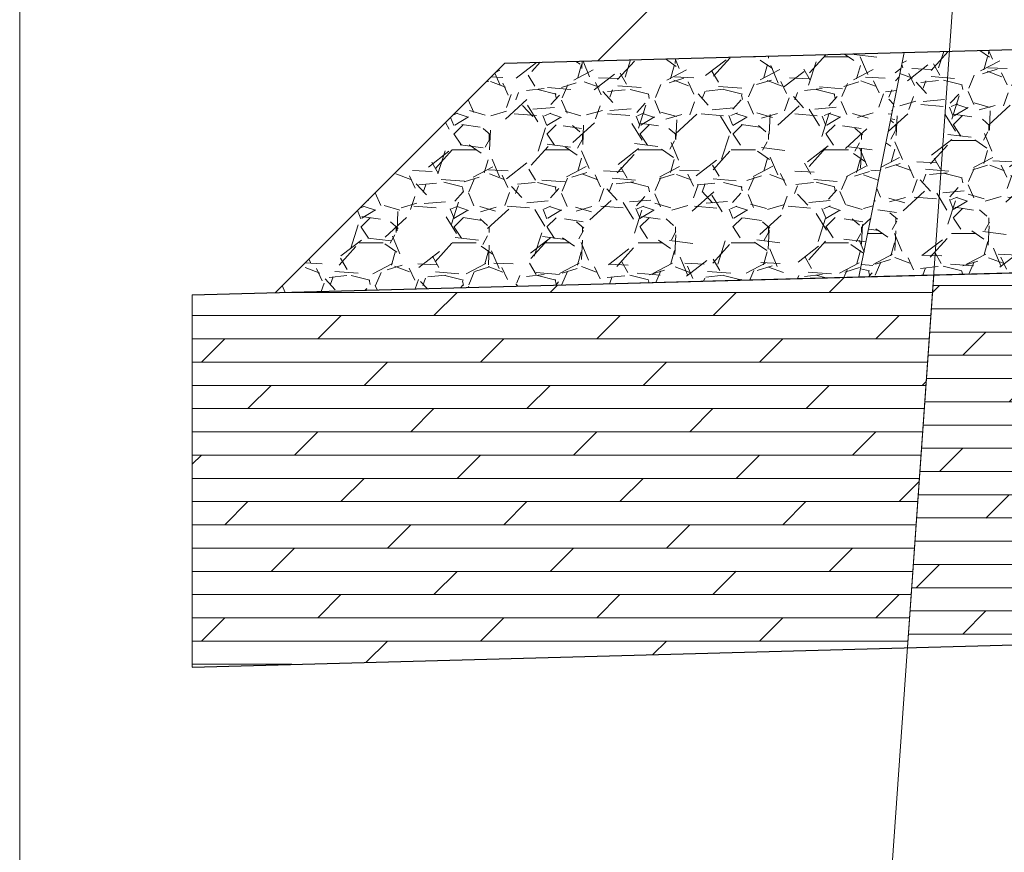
# Model space of a CAD drawing. Header units: metres. Extents: x 1458.7 to 1489, y 574.8 to 588.8.
# Tile 14 of 19: x 1482.338 to 1483.396, y 582.745 to 583.641. Entities that reach past the tile are written whole.
import ezdxf

# ---------------------------------------------------------------- set-up
doc = ezdxf.new("R2010")
doc.units = ezdxf.units.M
doc.header["$MEASUREMENT"] = 0
doc.layers.add('3_opisy', color=7, linetype='Continuous', lineweight=0)
doc.layers.add('9_warstwy', color=7, linetype='Continuous', lineweight=0)

msp = doc.modelspace()

# ---------------------------------------------------------------- hatches: boundary and pattern name
at = {"layer": '9_warstwy', "linetype": 'Continuous', "lineweight": 0}
h = msp.add_hatch(dxfattribs=at)
h.set_pattern_fill('GRAVEL', style=0, pattern_type=2)
h.set_pattern_definition([(228.012788, (1462.85094, 562.865009), (-0.8000003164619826, -0.9000003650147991), [0.013454, -1.331909]), (184.969741, (1462.84194, 562.855009), (1.200000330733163, 0.1000000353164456), [0.023087, -2.285591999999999]), (132.510447, (1462.81894, 562.8530089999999), (0.9999998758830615, -1.099999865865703), [0.016279, -1.611603]), (267.273689, (1462.77994, 562.828009), (0.100000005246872, 2.00000020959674), [0.021024, -2.081356]), (292.833654, (1462.77894, 562.807009), (-0.5000000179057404, 1.200000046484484), [0.020616, -2.040937]), (357.2736889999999, (1462.78694, 562.788009), (-2.00000020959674, 0.1000000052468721), [0.021024, -2.081356]), (37.69424, (1462.80794, 562.787009), (-1.300000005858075, -0.9999999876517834), [0.027803, -2.752485]), (72.255328, (1462.82994, 562.804009), (0.6999999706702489, 2.199999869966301), [0.026249, -2.598632]), (121.429566, (1462.83794, 562.829009), (-0.7999998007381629, 1.299999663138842), [0.021095, -2.088407]), (175.236358, (1462.82694, 562.847009), (1.100000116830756, -0.1000000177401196), [0.024083, -1.180076]), (222.397438, (1462.80294, 562.849009), (-1.200000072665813, -1.100000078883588), [0.031145, -3.083338]), (138.814075, (1462.87894, 562.827009), (-0.6999996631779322, 0.5999996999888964), [0.01063, -1.052384]), (171.469234, (1462.87094, 562.834009), (1.299999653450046, -0.1999999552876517), [0.020224, -2.002151]), (225, (1462.85094, 562.837009), (-1.387778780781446e-17, -0.1000000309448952), [0.014142, -0.127279]), (203.198591, (1462.84394, 562.849009), (0.499999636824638, 0.1999998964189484), [0.007616, -0.753962]), (291.801409, (1462.83694, 562.846009), (-0.1000000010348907, 0.2999999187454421), [0.01077, -0.527746]), (30.963757, (1462.84094, 562.836009), (0.2999999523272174, 0.2000000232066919), [0.017493, -0.565602]), (161.565051, (1462.85594, 562.845009), (0.1999995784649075, -0.09999988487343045), [0.012649, -0.303579]), (16.38954, (1462.77894, 562.846009), (0.99999961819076, 0.2999998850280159), [0.01772, -1.754285]), (70.34617600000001, (1462.79594, 562.851009), (-0.4000001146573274, -1.100000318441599), [0.014866, -1.471741]), (293.198591, (1462.85594, 562.865009), (-0.1999998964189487, 0.499999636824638), [0.015232, -0.746346]), (343.6104599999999, (1462.86194, 562.851009), (-0.99999961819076, 0.2999998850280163), [0.01772, -1.754285]), (339.4439549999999, (1462.77894, 562.784009), (-0.4999997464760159, 0.1999998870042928), [0.017088, -0.8373120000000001]), (294.775141, (1462.79494, 562.778009), (-0.4999998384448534, 1.099999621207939), [0.014318, -1.417464]), (66.80140899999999, (1462.85694, 562.765009), (0.1999998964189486, 0.499999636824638), [0.015232, -0.746346]), (17.354025, (1462.86294, 562.779009), (-1.300000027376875, -0.4000000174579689), [0.016763, -1.659542]), (69.44395500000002, (1462.80794, 562.765009), (-0.1999998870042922, -0.4999997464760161), [0.008544, -0.8458559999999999]), (101.309932, (1462.85094, 562.765009), (-0.1000000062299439, 0.4000001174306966), [0.005099, -0.504803]), (165.963757, (1462.84994, 562.770009), (0.2999996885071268, -0.09999995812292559), [0.020616, -0.391695]), (186.009006, (1462.82994, 562.775009), (1.000000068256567, 0.1000000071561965), [0.019105, -1.891392]), (303.690068, (1462.84094, 562.827009), (-0.09999996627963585, 0.1999999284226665), [0.014422, -0.346133]), (353.157227, (1462.84894, 562.815009), (1.700000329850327, -0.2000000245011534), [0.025179, -2.492756]), (60.945396, (1462.87394, 562.812009), (-0.3999998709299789, -0.6999997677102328), [0.010296, -1.019267]), (90, (1462.87894, 562.821009), (-0.1, 0.1), [0.006, -0.094]), (120.256437, (1462.82794, 562.778009), (0.4000001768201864, -0.7000003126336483), [0.013892, -1.375352]), (48.012788, (1462.82094, 562.7900089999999), (0.8000003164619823, 0.9000003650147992), [0.026907, -1.318455]), (0, (1462.83894, 562.810009), (0.1, 0.1), [0.026, -0.07400000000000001]), (325.304846, (1462.86494, 562.810009), (0.9999998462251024, -0.699999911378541), [0.015811, -1.565327]), (254.054604, (1462.87794, 562.801009), (-0.1000000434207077, -0.4000003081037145), [0.01456, -0.7134510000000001]), (207.645975, (1462.87394, 562.787009), (-1.900000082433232, -1.000000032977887), [0.023707, -2.346947]), (175.426079, (1462.85294, 562.7760089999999), (-1.299999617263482, 0.09999996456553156), [0.02508, -2.482907])])
h.paths.add_polyline_path([(1483.726155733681, 583.3771420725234), (1483.726155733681, 583.61722936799), (1483.288611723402, 583.6054270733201), (1483.240092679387, 583.3640310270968)])
h = msp.add_hatch(dxfattribs=at)
h.set_pattern_fill('GRAVEL', style=0, pattern_type=2)
h.set_pattern_definition([(228.012788, (1462.514013, 562.8552099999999), (-0.8000003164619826, -0.9000003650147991), [0.013454, -1.331909]), (184.969741, (1462.505013, 562.84521), (1.200000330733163, 0.1000000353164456), [0.023087, -2.285591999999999]), (132.510447, (1462.482013, 562.84321), (0.9999998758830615, -1.099999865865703), [0.016279, -1.611603]), (267.273689, (1462.443013, 562.8182099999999), (0.100000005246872, 2.00000020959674), [0.021024, -2.081356]), (292.833654, (1462.442013, 562.79721), (-0.5000000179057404, 1.200000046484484), [0.020616, -2.040937]), (357.2736889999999, (1462.450013, 562.77821), (-2.00000020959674, 0.1000000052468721), [0.021024, -2.081356]), (37.69424, (1462.471013, 562.77721), (-1.300000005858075, -0.9999999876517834), [0.027803, -2.752485]), (72.255328, (1462.493013, 562.7942099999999), (0.6999999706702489, 2.199999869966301), [0.026249, -2.598632]), (121.429566, (1462.501013, 562.81921), (-0.7999998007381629, 1.299999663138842), [0.021095, -2.088407]), (175.236358, (1462.490013, 562.8372099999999), (1.100000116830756, -0.1000000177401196), [0.024083, -1.180076]), (222.397438, (1462.466013, 562.83921), (-1.200000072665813, -1.100000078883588), [0.031145, -3.083338]), (138.814075, (1462.542013, 562.8172099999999), (-0.6999996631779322, 0.5999996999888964), [0.01063, -1.052384]), (171.469234, (1462.534013, 562.82421), (1.299999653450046, -0.1999999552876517), [0.020224, -2.002151]), (225, (1462.514013, 562.8272099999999), (-1.387778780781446e-17, -0.1000000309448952), [0.014142, -0.127279]), (203.198591, (1462.507013, 562.83921), (0.499999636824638, 0.1999998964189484), [0.007616, -0.753962]), (291.801409, (1462.500013, 562.8362099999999), (-0.1000000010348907, 0.2999999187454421), [0.01077, -0.527746]), (30.963757, (1462.504013, 562.82621), (0.2999999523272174, 0.2000000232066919), [0.017493, -0.565602]), (161.565051, (1462.519013, 562.83521), (0.1999995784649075, -0.09999988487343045), [0.012649, -0.303579]), (16.38954, (1462.442013, 562.8362099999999), (0.99999961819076, 0.2999998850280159), [0.01772, -1.754285]), (70.34617600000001, (1462.459013, 562.8412099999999), (-0.4000001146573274, -1.100000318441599), [0.014866, -1.471741]), (293.198591, (1462.519013, 562.8552099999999), (-0.1999998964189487, 0.499999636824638), [0.015232, -0.746346]), (343.6104599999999, (1462.525013, 562.8412099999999), (-0.99999961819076, 0.2999998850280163), [0.01772, -1.754285]), (339.4439549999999, (1462.442013, 562.7742099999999), (-0.4999997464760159, 0.1999998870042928), [0.017088, -0.8373120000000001]), (294.775141, (1462.458013, 562.76821), (-0.4999998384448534, 1.099999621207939), [0.014318, -1.417464]), (66.80140899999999, (1462.520013, 562.7552099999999), (0.1999998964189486, 0.499999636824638), [0.015232, -0.746346]), (17.354025, (1462.526013, 562.7692099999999), (-1.300000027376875, -0.4000000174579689), [0.016763, -1.659542]), (69.44395500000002, (1462.471013, 562.7552099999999), (-0.1999998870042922, -0.4999997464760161), [0.008544, -0.8458559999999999]), (101.309932, (1462.514013, 562.7552099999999), (-0.1000000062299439, 0.4000001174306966), [0.005099, -0.504803]), (165.963757, (1462.513013, 562.7602099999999), (0.2999996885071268, -0.09999995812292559), [0.020616, -0.391695]), (186.009006, (1462.493013, 562.7652099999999), (1.000000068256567, 0.1000000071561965), [0.019105, -1.891392]), (303.690068, (1462.504013, 562.8172099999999), (-0.09999996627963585, 0.1999999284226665), [0.014422, -0.346133]), (353.157227, (1462.512013, 562.80521), (1.700000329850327, -0.2000000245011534), [0.025179, -2.492756]), (60.945396, (1462.537013, 562.80221), (-0.3999998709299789, -0.6999997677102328), [0.010296, -1.019267]), (90, (1462.542013, 562.81121), (-0.1, 0.1), [0.006, -0.094]), (120.256437, (1462.491013, 562.76821), (0.4000001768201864, -0.7000003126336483), [0.013892, -1.375352]), (48.012788, (1462.484013, 562.78021), (0.8000003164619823, 0.9000003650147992), [0.026907, -1.318455]), (0, (1462.502013, 562.80021), (0.1, 0.1), [0.026, -0.07400000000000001]), (325.304846, (1462.528013, 562.80021), (0.9999998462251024, -0.699999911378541), [0.015811, -1.565327]), (254.054604, (1462.541013, 562.79121), (-0.1000000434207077, -0.4000003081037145), [0.01456, -0.7134510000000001]), (207.645975, (1462.537013, 562.77721), (-1.900000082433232, -1.000000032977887), [0.023707, -2.346947]), (175.426079, (1462.516013, 562.76621), (-1.299999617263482, 0.09999996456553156), [0.02508, -2.482907])])
h.paths.add_polyline_path([(1482.959193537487, 583.5965413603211), (1482.859229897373, 583.5938449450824), (1482.612486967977, 583.3471020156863), (1483.240092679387, 583.3640310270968), (1483.288611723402, 583.6054270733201)])
h = msp.add_hatch(dxfattribs=at)
h.set_pattern_fill('DOLMIT', style=0, pattern_type=2)
h.set_pattern_definition([(0, (1483.626582, 583.154787), (0, 0.025), []), (45, (1483.626582, 583.154787), (-0.0500000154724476, 0.05000001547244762), [0.035355, -0.070711])])
h.paths.add_polyline_path([(1483.882169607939, 582.9812048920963), (1483.726155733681, 583.1037358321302), (1483.726155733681, 583.3771420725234), (1483.320526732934, 583.3662006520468), (1483.292248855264, 582.9652923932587)])
h = msp.add_hatch(dxfattribs=at)
h.set_pattern_fill('DOLMIT', style=0, pattern_type=2)
h.set_pattern_definition([(0, (1482.88313, 583.222409), (0, 0.025), []), (45, (1482.88313, 583.222409), (-0.0500000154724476, 0.05000001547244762), [0.035355, -0.070711])])
h.paths.add_polyline_path([(1483.240092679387, 583.3640310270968), (1482.612486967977, 583.3471020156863), (1482.523308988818, 583.3446965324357), (1482.523308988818, 582.9445510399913), (1483.292248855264, 582.9652923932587), (1483.320526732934, 583.3662006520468)])

# ---------------------------------------------------------------- linework, layer by layer
at = {"layer": '3_opisy', "color": 7, "linetype": 'Continuous', "lineweight": 0}
msp.add_line((1482.337740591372, 584.1594751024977), (1482.337740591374, 581.0704619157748), dxfattribs=at)
at = {"layer": '3_opisy', "color": 7}
msp.add_line((1483.123033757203, 580.5662534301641), (1483.36377878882, 583.9794046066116), dxfattribs=at)
at = {"layer": '9_warstwy', "color": 7, "linetype": 'Continuous', "lineweight": 0}
for p, q in [((1483.052671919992, 583.6900197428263), (1482.959193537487, 583.5965413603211)), ((1482.859229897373, 583.5938449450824), (1482.612486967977, 583.3471020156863)), ((1482.523308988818, 582.9445510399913), (1482.523308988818, 583.3446965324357))]:
    msp.add_line(p, q, dxfattribs=at)
at = {"layer": '9_warstwy', "color": 7, "linetype": 'Continuous', "lineweight": 30}
for p, q in [((1482.859229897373, 583.5938449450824), (1483.952671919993, 583.6233394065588)), ((1482.523308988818, 583.3446965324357), (1483.952671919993, 583.3832521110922)), ((1482.523308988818, 582.9445510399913), (1483.952671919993, 582.9831066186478))]:
    msp.add_line(p, q, dxfattribs=at)
at = {"layer": '9_warstwy', "color": 7, "linetype": 'Continuous', "lineweight": 0, "flags": 128}
for points in [[(1483.052671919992, 583.6900197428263), (1482.959193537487, 583.5965413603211), (1483.952671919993, 583.6233394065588), (1483.952671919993, 583.8434194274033), (1483.502671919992, 583.8312811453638), (1483.502671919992, 583.6900197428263), (1483.052671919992, 583.6900197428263)], [(1483.726155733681, 583.3771420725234), (1483.726155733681, 583.61722936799), (1483.288611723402, 583.6054270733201), (1483.240092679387, 583.3640310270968), (1483.726155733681, 583.3771420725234)], [(1482.959193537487, 583.5965413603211), (1482.859229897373, 583.5938449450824), (1482.612486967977, 583.3471020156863), (1483.240092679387, 583.3640310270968), (1483.288611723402, 583.6054270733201), (1482.959193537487, 583.5965413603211)], [(1483.882169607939, 582.9812048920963), (1483.726155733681, 583.1037358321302), (1483.726155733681, 583.3771420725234), (1483.320526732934, 583.3662006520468), (1483.292248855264, 582.9652923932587), (1483.882169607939, 582.9812048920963)], [(1483.240092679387, 583.3640310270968), (1482.612486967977, 583.3471020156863), (1482.523308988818, 583.3446965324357), (1482.523308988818, 582.9445510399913), (1483.292248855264, 582.9652923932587), (1483.320526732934, 583.3662006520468), (1483.240092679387, 583.3640310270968)]]:
    msp.add_lwpolyline(points, close=True, dxfattribs=at)

doc.saveas('drawing.dxf')
